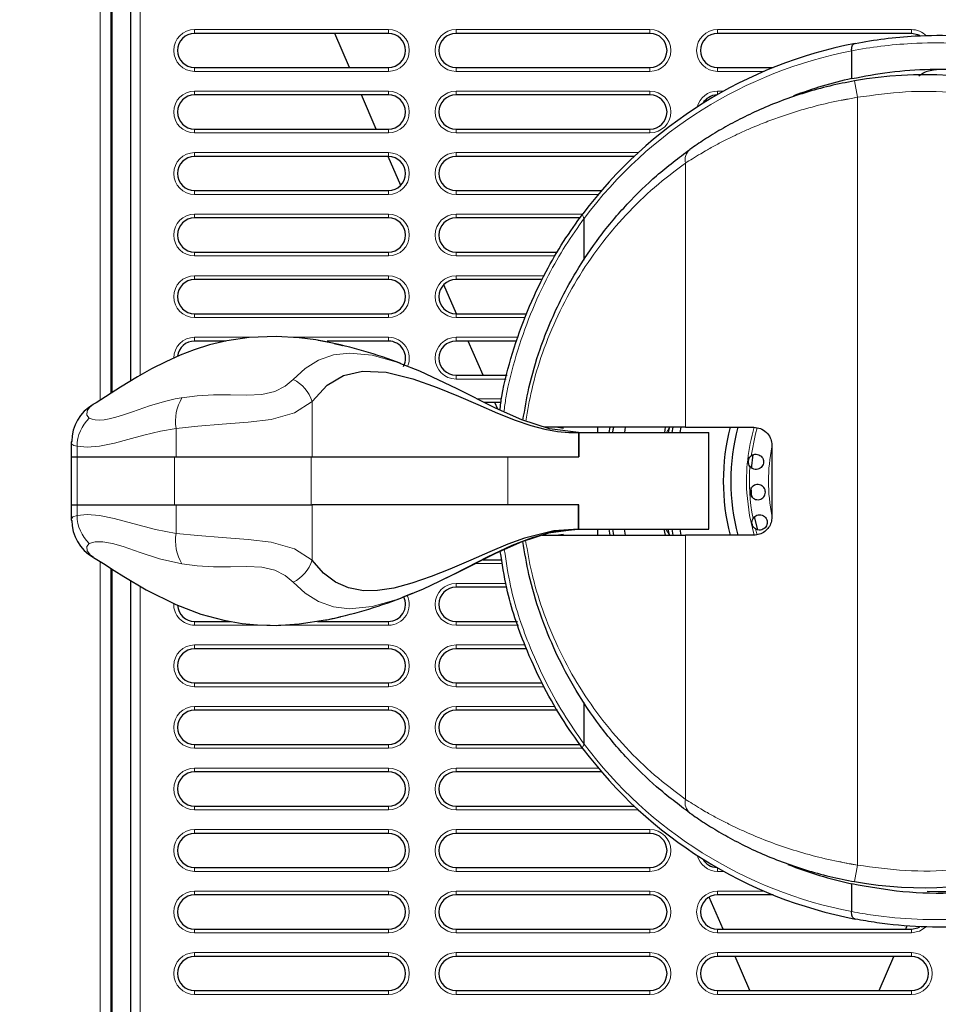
# Model space of a CAD drawing. Header units: millimetres. Extents: x 1 to 419, y 2 to 295.
# Tile 15 of 60: x 38 to 62, y 128 to 154. Entities that reach past the tile are written whole.
import ezdxf

# ---------------------------------------------------------------- set-up
doc = ezdxf.new("R2010")
doc.units = ezdxf.units.MM
doc.styles.add('SLDTEXTSTYLE0', font='TXT', dxfattribs={"width": 0.605})
doc.dimstyles.new('SLDDIMSTYLE1', dxfattribs={"dimtxt": 2.5, "dimasz": 3, "dimexe": 0, "dimexo": 0.0625, "dimtad": 1, "dimdec": 0, "dimlfac": 5, "dimrnd": 1e-09, "dimzin": 12, "dimdsep": 46, "dimtxsty": 'SLDTEXTSTYLE0', "dimsah": 1, "dimcen": 0.09, "dimadec": 0, "dimazin": 3, "dimtfac": 1, "dimtofl": 0, "dimtmove": 0, "dimatfit": 3, "dimfxl": 1, "dimfrac": 2, "dimtolj": 1, "dimtzin": 12, "dimarcsym": 0})

# ---------------------------------------------------------------- blocks, each defined once
blk = doc.blocks.new('_D_18')
at = {"color": 7, "linetype": 'Continuous', "lineweight": 0}
for p, q in [((37.768, 170.038), (27.168, 170.038)), ((28.168, 170.038), (28.168, 114.289)), ((37.768, 114.289), (27.168, 114.289))]:
    blk.add_line(p, q, dxfattribs=at)
at = {"color": 7, "linetype": 'Continuous', "lineweight": 18}
for points in [[(28.168, 170.038), (27.668, 167.038), (28.668, 167.038)], [(28.168, 114.289), (28.668, 117.289), (27.668, 117.289)]]:
    blk.add_solid(points, dxfattribs=at)
at = {"color": 7, "linetype": 'Continuous', "lineweight": 18, "char_height": 2.5, "attachment_point": 1, "rotation": 90, "style": 'SLDTEXTSTYLE0'}
for s, insert in [('mm (11 in)', (24.945, 137.283)), ('279', (24.945, 130.617))]:
    blk.add_mtext(s, dxfattribs=dict(at, insert=insert))

msp = doc.modelspace()

# ---------------------------------------------------------------- linework, layer by layer
at = {"color": 7, "linetype": 'Continuous', "lineweight": 18}
for p, q in [((40.4081, 144.3001), (40.4081, 167.5143)), ((41.4607, 166.7435), (41.4607, 144.9503)), ((42.8907, 154.0535), (47.9907, 154.0535)), ((42.8907, 153.9535), (42.8907, 154.0535)), ((47.9907, 154.0535), (47.9907, 153.9535)), ((49.7707, 154.0535), (54.8707, 154.0535)), ((49.7707, 153.9535), (49.7707, 154.0535)), ((54.8707, 154.0535), (54.8707, 153.9535)), ((56.6507, 154.0535), (61.7507, 154.0535)), ((56.6507, 153.9535), (56.6507, 154.0535)), ((61.7507, 153.9535), (61.7507, 154.0535)), ((42.8907, 153.0535), (42.8907, 152.9535)), ((47.9907, 152.9535), (42.8907, 152.9535)), ((47.9907, 152.9535), (47.9907, 153.0535)), ((49.7707, 153.0535), (49.7707, 152.9535)), ((54.8707, 152.9535), (49.7707, 152.9535)), ((54.8707, 152.9535), (54.8707, 153.0535)), ((56.6507, 152.9535), (56.6507, 153.0535)), ((57.8743, 152.9535), (56.6507, 152.9535)), ((60.2582, 152.7033), (60.3341, 152.2699)), ((42.8907, 152.4335), (47.9907, 152.4335)), ((42.8907, 152.3335), (42.8907, 152.4335)), ((47.9907, 152.4335), (47.9907, 152.3335)), ((49.7707, 152.4335), (54.8707, 152.4335)), ((49.7707, 152.3335), (49.7707, 152.4335)), ((54.8707, 152.4335), (54.8707, 152.3335)), ((56.6507, 152.4335), (56.8126, 152.4335)), ((56.6507, 152.3421), (56.6507, 152.4335)), ((60.3341, 132.057), (60.3341, 152.2699)), ((42.8907, 151.4335), (42.8907, 151.3335)), ((47.9907, 151.3335), (47.9907, 151.4335)), ((49.7707, 151.4335), (49.7707, 151.3335)), ((54.8707, 151.3335), (54.8707, 151.4335)), ((47.9907, 151.3335), (42.8907, 151.3335)), ((54.8707, 151.3335), (49.7707, 151.3335)), ((42.8907, 150.8135), (47.9907, 150.8135)), ((42.8907, 150.7135), (42.8907, 150.8135)), ((47.9907, 150.8135), (47.9907, 150.7135)), ((49.7707, 150.8135), (54.5631, 150.8135)), ((49.7707, 150.7135), (49.7707, 150.8135)), ((55.8112, 150.5404), (55.8112, 143.5835)), ((42.8907, 149.8135), (42.8907, 149.7135)), ((47.9907, 149.7135), (42.8907, 149.7135)), ((47.9907, 149.7135), (47.9907, 149.8135)), ((49.7707, 149.8135), (49.7707, 149.7135)), ((53.5104, 149.7135), (49.7707, 149.7135)), ((42.8907, 149.1935), (47.9907, 149.1935)), ((42.8907, 149.0935), (42.8907, 149.1935)), ((47.9907, 149.1935), (47.9907, 149.0935)), ((49.7707, 149.1935), (53.0989, 149.1935)), ((49.7707, 149.0935), (49.7707, 149.1935)), ((42.8907, 148.1935), (42.8907, 148.0935)), ((47.9907, 148.0935), (42.8907, 148.0935)), ((47.9907, 148.0935), (47.9907, 148.1935)), ((49.7707, 148.1935), (49.7707, 148.0935)), ((52.3789, 148.0935), (49.7707, 148.0935)), ((42.8907, 147.5735), (47.9907, 147.5735)), ((42.8907, 147.4735), (42.8907, 147.5735)), ((47.9907, 147.5735), (47.9907, 147.4735)), ((49.7707, 147.5735), (52.0875, 147.5735)), ((49.7707, 147.4735), (49.7707, 147.5735)), ((42.8907, 146.5735), (42.8907, 146.4735)), ((47.9907, 146.4735), (42.8907, 146.4735)), ((47.9907, 146.4735), (47.9907, 146.5735)), ((49.7707, 146.5735), (49.7707, 146.4735)), ((51.5899, 146.4735), (49.7707, 146.4735)), ((42.8907, 145.9535), (44.4564, 145.9535)), ((42.8907, 145.8535), (42.8907, 145.9535)), ((45.4277, 145.9535), (47.9907, 145.9535)), ((47.9907, 145.9535), (47.9907, 145.8535)), ((49.7707, 145.9535), (51.4051, 145.9535)), ((49.7707, 145.8535), (49.7707, 145.9535)), ((49.7707, 144.9535), (49.7707, 144.8535)), ((51.0882, 144.8535), (49.7707, 144.8535)), ((45.9845, 144.2596), (45.9845, 142.8085)), ((50.3208, 144.3335), (50.9659, 144.3335)), ((42.4035, 142.8085), (42.4035, 143.556)), ((39.7967, 142.8085), (39.7967, 143.0877)), ((39.7972, 142.8085), (39.7972, 141.5385)), ((42.3644, 142.8085), (42.3644, 141.5385)), ((45.9572, 142.8085), (45.9572, 141.5385)), ((51.1359, 142.8085), (51.1359, 141.5385)), ((39.7967, 141.2593), (39.7967, 141.5385)), ((42.4035, 140.7909), (42.4035, 141.5385)), ((45.9845, 141.5385), (45.9845, 140.0873)), ((52.9929, 140.8994), (52.2609, 140.8091)), ((55.2865, 140.9035), (55.3768, 140.7588)), ((57.647, 140.9113), (57.69, 140.755)), ((55.8112, 140.7435), (55.8112, 133.7866)), ((40.4081, 116.8126), (40.4081, 140.046)), ((50.9912, 139.9935), (50.281, 139.9935)), ((49.7707, 139.4735), (51.0822, 139.4735)), ((49.7707, 139.4735), (49.7707, 139.3735)), ((41.4607, 139.3991), (41.4607, 117.5835)), ((42.8907, 138.4735), (42.8907, 138.3735)), ((47.9907, 138.4735), (47.9907, 138.3735)), ((49.7707, 138.4735), (49.7707, 138.3735)), ((44.8828, 138.3735), (42.8907, 138.3735)), ((47.9907, 138.3735), (45.0989, 138.3735)), ((51.4167, 138.3735), (49.7707, 138.3735)), ((42.8907, 137.8535), (47.9907, 137.8535)), ((42.8907, 137.8535), (42.8907, 137.7535)), ((47.9907, 137.8535), (47.9907, 137.7535)), ((49.7707, 137.8535), (51.5834, 137.8535)), ((49.7707, 137.8535), (49.7707, 137.7535)), ((42.8907, 136.8535), (42.8907, 136.7535)), ((47.9907, 136.7535), (42.8907, 136.7535)), ((47.9907, 136.8535), (47.9907, 136.7535)), ((49.7707, 136.8535), (49.7707, 136.7535)), ((52.0878, 136.7535), (49.7707, 136.7535)), ((42.8907, 136.2335), (47.9907, 136.2335)), ((42.8907, 136.2335), (42.8907, 136.1335)), ((47.9907, 136.2335), (47.9907, 136.1335)), ((49.7707, 136.2335), (52.3813, 136.2335)), ((49.7707, 136.2335), (49.7707, 136.1335)), ((42.8907, 135.2335), (42.8907, 135.1335)), ((47.9907, 135.1335), (42.8907, 135.1335)), ((47.9907, 135.2335), (47.9907, 135.1335)), ((49.7707, 135.2335), (49.7707, 135.1335)), ((53.099, 135.1335), (49.7707, 135.1335)), ((42.8907, 134.6135), (47.9907, 134.6135)), ((42.8907, 134.6135), (42.8907, 134.5135)), ((47.9907, 134.6135), (47.9907, 134.5135)), ((49.7707, 134.6135), (53.5104, 134.6135)), ((49.7707, 134.6135), (49.7707, 134.5135)), ((42.8907, 133.6135), (42.8907, 133.5135)), ((47.9907, 133.5135), (42.8907, 133.5135)), ((47.9907, 133.6135), (47.9907, 133.5135)), ((49.7707, 133.6135), (49.7707, 133.5135)), ((54.5631, 133.5135), (49.7707, 133.5135)), ((42.8907, 132.9935), (47.9907, 132.9935)), ((42.8907, 132.9935), (42.8907, 132.8935)), ((47.9907, 132.9935), (47.9907, 132.8935)), ((49.7707, 132.9935), (54.8707, 132.9935)), ((49.7707, 132.9935), (49.7707, 132.8935)), ((54.8707, 132.9935), (54.8707, 132.8935)), ((42.8907, 131.9935), (42.8907, 131.8935)), ((47.9907, 131.9935), (47.9907, 131.8935)), ((49.7707, 131.9935), (49.7707, 131.8935)), ((54.8707, 131.9935), (54.8707, 131.8935)), ((56.6507, 131.8935), (56.6507, 131.9848)), ((60.3341, 132.057), (60.2582, 131.6236)), ((47.9907, 131.8935), (42.8907, 131.8935)), ((54.8707, 131.8935), (49.7707, 131.8935)), ((56.8126, 131.8935), (56.6507, 131.8935)), ((42.8907, 131.3735), (47.9907, 131.3735)), ((42.8907, 131.3735), (42.8907, 131.2735)), ((47.9907, 131.3735), (47.9907, 131.2735)), ((49.7707, 131.3735), (54.8707, 131.3735)), ((49.7707, 131.3735), (49.7707, 131.2735)), ((54.8707, 131.3735), (54.8707, 131.2735)), ((56.6507, 131.3735), (57.8743, 131.3735)), ((56.6507, 131.3735), (56.6507, 131.2735)), ((42.8907, 130.3735), (42.8907, 130.2735)), ((47.9907, 130.2735), (42.8907, 130.2735)), ((47.9907, 130.3735), (47.9907, 130.2735)), ((49.7707, 130.3735), (49.7707, 130.2735)), ((54.8707, 130.2735), (49.7707, 130.2735)), ((54.8707, 130.3735), (54.8707, 130.2735)), ((56.6507, 130.2735), (56.6507, 130.3735)), ((61.7507, 130.2735), (56.6507, 130.2735)), ((61.7507, 130.3735), (61.7507, 130.2735)), ((42.8907, 129.7535), (47.9907, 129.7535)), ((42.8907, 129.7535), (42.8907, 129.6535)), ((47.9907, 129.7535), (47.9907, 129.6535)), ((49.7707, 129.7535), (54.8707, 129.7535)), ((49.7707, 129.7535), (49.7707, 129.6535)), ((54.8707, 129.7535), (54.8707, 129.6535)), ((56.6507, 129.7535), (61.7507, 129.7535)), ((56.6507, 129.7535), (56.6507, 129.6535)), ((61.7507, 129.6535), (61.7507, 129.7535)), ((42.8907, 128.7535), (42.8907, 128.6535)), ((47.9907, 128.6535), (42.8907, 128.6535)), ((47.9907, 128.7535), (47.9907, 128.6535)), ((49.7707, 128.7535), (49.7707, 128.6535)), ((54.8707, 128.6535), (49.7707, 128.6535)), ((54.8707, 128.7535), (54.8707, 128.6535)), ((56.6507, 128.6535), (56.6507, 128.7535)), ((61.7507, 128.6535), (56.6507, 128.6535)), ((61.7507, 128.7535), (61.7507, 128.6535))]:
    msp.add_line(p, q, dxfattribs=at)
at = {"color": 7, "linetype": 'Continuous', "lineweight": 25}
for p, q in [((40.6907, 167.4935), (40.6907, 144.4792)), ((40.7107, 167.4935), (40.7107, 144.4918)), ((41.2007, 166.7635), (41.2007, 144.7956)), ((47.9907, 153.9535), (42.8907, 153.9535)), ((46.9694, 153.0535), (46.5793, 153.9535)), ((54.8707, 153.9535), (49.7707, 153.9535)), ((61.7507, 153.9535), (56.6507, 153.9535)), ((60.1807, 153.4932), (60.1807, 153.4927)), ((60.1807, 152.7625), (60.1807, 153.4927)), ((42.8907, 153.0535), (47.9907, 153.0535)), ((49.7707, 153.0535), (54.8707, 153.0535)), ((56.6507, 153.0535), (58.1149, 153.0535)), ((47.9907, 152.3335), (42.8907, 152.3335)), ((47.6716, 151.4335), (47.2815, 152.3335)), ((54.8707, 152.3335), (49.7707, 152.3335)), ((42.8907, 151.4335), (47.9907, 151.4335)), ((49.7707, 151.4335), (54.8707, 151.4335)), ((47.9907, 150.7135), (42.8907, 150.7135)), ((48.3142, 149.9507), (47.9836, 150.7135)), ((54.4555, 150.7135), (49.7707, 150.7135)), ((42.8907, 149.8135), (47.9907, 149.8135)), ((49.7707, 149.8135), (53.5954, 149.8135)), ((47.9907, 149.0935), (42.8907, 149.0935)), ((53.0297, 149.0935), (49.7707, 149.0935)), ((53.1407, 147.9857), (53.1407, 149.0824)), ((42.8907, 148.1935), (47.9907, 148.1935)), ((49.7707, 148.1935), (52.4373, 148.1935)), ((47.9907, 147.4735), (42.8907, 147.4735)), ((49.778, 146.5735), (49.4473, 147.3364)), ((52.0406, 147.4735), (49.7707, 147.4735)), ((42.8907, 146.5735), (47.9907, 146.5735)), ((49.7707, 146.5735), (51.6255, 146.5735)), ((43.7101, 145.8535), (42.8907, 145.8535)), ((47.9907, 145.8535), (46.3816, 145.8535)), ((51.3696, 145.8535), (49.7707, 145.8535)), ((50.4802, 144.9535), (50.0901, 145.8535)), ((49.7707, 144.9535), (51.1129, 144.9535)), ((40.212, 144.1756), (40.2348, 144.1902)), ((50.9517, 144.2335), (50.5197, 144.2335)), ((50.8664, 144.0624), (50.7922, 144.2335)), ((55.3829, 143.6073), (55.3495, 143.4435)), ((55.8112, 143.5835), (52.1009, 143.5835)), ((52.598, 143.5552), (52.3969, 143.5835)), ((52.9929, 143.4475), (52.9929, 142.8085)), ((52.9929, 143.4435), (52.9996, 143.4435)), ((52.9996, 143.4435), (52.9996, 142.8085)), ((52.9996, 143.4435), (56.4229, 143.4435)), ((53.5007, 143.4435), (53.5007, 143.5835)), ((53.816, 143.5835), (53.7943, 143.4435)), ((54.2216, 143.5835), (54.1988, 143.4435)), ((55.2601, 143.4435), (55.2847, 143.5835)), ((55.4561, 143.4435), (55.4829, 143.5835)), ((55.6871, 143.5835), (55.6594, 143.4435)), ((55.8112, 143.5835), (57.6026, 143.5835)), ((56.4229, 140.9035), (56.4229, 143.4435)), ((39.6447, 143.1902), (39.6447, 142.8085)), ((39.6569, 143.2146), (39.6449, 143.1902)), ((58.0826, 143.1035), (58.0826, 141.2235)), ((57.547, 142.4974), (57.586, 142.8682)), ((39.6447, 142.8085), (39.7967, 142.8085)), ((39.647, 142.8085), (39.647, 141.5385)), ((39.7967, 142.8085), (42.4035, 142.8085)), ((42.4035, 142.8085), (45.9845, 142.8085)), ((45.9845, 142.8085), (51.1359, 142.8085)), ((45.9845, 142.8085), (52.9929, 142.8085)), ((51.1359, 142.8085), (52.9996, 142.8085)), ((57.5446, 141.867), (57.5384, 141.9999)), ((57.5531, 141.7479), (57.5446, 141.867)), ((39.6447, 141.5385), (39.6447, 141.1568)), ((39.6447, 141.5385), (39.7967, 141.5385)), ((39.7967, 141.5385), (42.4035, 141.5385)), ((42.4035, 141.5385), (45.9845, 141.5385)), ((51.1359, 141.5385), (45.9845, 141.5385)), ((52.9929, 141.5385), (45.9845, 141.5385)), ((52.9996, 141.5385), (51.1359, 141.5385)), ((52.9929, 140.8994), (52.9929, 141.5385)), ((52.9996, 140.9035), (52.9996, 141.5385)), ((39.6448, 141.1568), (39.6523, 141.133)), ((57.7064, 140.8728), (57.6237, 141.2329)), ((52.3969, 140.7435), (52.598, 140.7717)), ((52.9996, 140.9035), (52.9929, 140.9035)), ((52.9996, 140.9035), (56.4229, 140.9035)), ((53.5007, 140.7435), (53.5007, 140.9035)), ((53.7914, 140.9035), (53.816, 140.7435)), ((53.9174, 140.7435), (53.8924, 140.9035)), ((54.1958, 140.9035), (54.2216, 140.7435)), ((55.2805, 140.7435), (55.2425, 140.9035)), ((55.3451, 140.9035), (55.3739, 140.7572)), ((55.4829, 140.7435), (55.4525, 140.9035)), ((55.6557, 140.9035), (55.6871, 140.7435)), ((52.039, 140.7435), (55.8112, 140.7435)), ((57.6026, 140.7435), (55.8112, 140.7435)), ((40.22, 140.1742), (40.2347, 140.1653)), ((50.4799, 140.0935), (50.9737, 140.0935)), ((40.6907, 139.8674), (40.6907, 116.8335)), ((40.7107, 139.8547), (40.7107, 116.8335)), ((41.2007, 139.5532), (41.2007, 117.5635)), ((48.6139, 139.2072), (48.3721, 139.1122)), ((51.0997, 139.3735), (49.7707, 139.3735)), ((48.3186, 139.0861), (48.3738, 139.1087)), ((42.8907, 138.4735), (43.8313, 138.4735)), ((46.1222, 138.4735), (47.9907, 138.4735)), ((49.7707, 138.4735), (51.3847, 138.4735)), ((47.9907, 137.7535), (42.8907, 137.7535)), ((51.6237, 137.7535), (49.7707, 137.7535)), ((42.8907, 136.8535), (47.9907, 136.8535)), ((49.7707, 136.8535), (52.0316, 136.8535)), ((53.1407, 135.2445), (53.1407, 136.3412)), ((47.9907, 136.1335), (42.8907, 136.1335)), ((52.4377, 136.1335), (49.7707, 136.1335)), ((42.8907, 135.2335), (47.9907, 135.2335)), ((49.7707, 135.2335), (53.0306, 135.2335)), ((47.9907, 134.5135), (42.8907, 134.5135)), ((53.5954, 134.5135), (49.7707, 134.5135)), ((42.8907, 133.6135), (47.9907, 133.6135)), ((49.7707, 133.6135), (54.4555, 133.6135)), ((47.9907, 132.8935), (42.8907, 132.8935)), ((54.8707, 132.8935), (49.7707, 132.8935)), ((42.8907, 131.9935), (47.9907, 131.9935)), ((49.7707, 131.9935), (54.8707, 131.9935)), ((60.1807, 130.8343), (60.1807, 131.5644)), ((47.9907, 131.2735), (42.8907, 131.2735)), ((54.8707, 131.2735), (49.7707, 131.2735)), ((56.7995, 130.3735), (56.4336, 131.2177)), ((58.1149, 131.2735), (56.6507, 131.2735)), ((60.1807, 130.8343), (60.1807, 130.8337)), ((61.6019, 130.3735), (61.6429, 130.4681)), ((42.8907, 130.3735), (47.9907, 130.3735)), ((49.7707, 130.3735), (54.8707, 130.3735)), ((56.6507, 130.3735), (61.7507, 130.3735)), ((47.9907, 129.6535), (42.8907, 129.6535)), ((54.8707, 129.6535), (49.7707, 129.6535)), ((61.7507, 129.6535), (56.6507, 129.6535)), ((57.5017, 128.7535), (57.1116, 129.6535)), ((60.8997, 128.7535), (61.2898, 129.6535)), ((42.8907, 128.7535), (47.9907, 128.7535)), ((49.7707, 128.7535), (54.8707, 128.7535)), ((56.6507, 128.7535), (61.7507, 128.7535))]:
    msp.add_line(p, q, dxfattribs=at)
at = {"color": 7, "linetype": 'Continuous', "lineweight": 25, "flags": 128}
for points in [[(61.9745, 153.8939), (61.9229, 153.9192), (61.7507, 153.9535)], [(46.349, 145.831), (46.0792, 145.8823), (45.643, 145.9404), (45.0398, 145.977), (44.3292, 145.9483), (43.7372, 145.86), (43.2848, 145.751), (42.876, 145.6209), (42.5111, 145.4797), (42.1348, 145.3102), (41.7587, 145.1182), (41.3859, 144.9082), (40.939, 144.6364), (40.2965, 144.2294), (40.2331, 144.1931)], [(46.5654, 145.7887), (46.7803, 145.7357), (46.7879, 145.7332)], [(52.9929, 143.4475), (52.2304, 143.5417), (51.5025, 143.7768), (50.8073, 144.0889), (49.7999, 144.5953), (48.8211, 145.0583), (48.319, 145.2556)], [(45.9845, 144.2596), (46.3802, 144.6901), (46.8076, 144.9469), (47.3049, 145.0633), (47.9309, 145.0326), (48.6362, 144.8588), (49.2702, 144.6312), (49.8345, 144.3992), (50.3404, 144.1798), (50.8632, 143.9532), (51.3256, 143.7687), (51.741, 143.6282), (52.1079, 143.5323), (52.4434, 143.4731), (52.7382, 143.4482), (52.9929, 143.4475)], [(53.8954, 143.4435), (53.9078, 143.5245), (53.9174, 143.5835)], [(52.9929, 140.8994), (52.3452, 140.8596), (51.5689, 140.6641), (51.1325, 140.5041), (50.6629, 140.3081), (50.1564, 140.0866), (49.6057, 139.8514), (49.1133, 139.6552), (48.6072, 139.4795), (48.1319, 139.352), (47.7025, 139.2855), (47.3319, 139.2815), (46.9397, 139.3531), (46.5981, 139.5038), (46.2836, 139.7421), (45.9845, 140.0873)], [(48.4386, 139.1353), (48.9132, 139.3299), (49.3384, 139.53), (49.6603, 139.6908), (50.0744, 139.9017), (50.5989, 140.1693), (51.2442, 140.4765), (51.7527, 140.6772), (52.2731, 140.8202)], [(52.2609, 140.8091), (52.2304, 140.8053), (51.5025, 140.5702), (50.8073, 140.2581), (49.7999, 139.7516), (49.462, 139.5918)], [(52.2731, 140.8202), (52.3341, 140.837), (52.9929, 140.8994)], [(40.2298, 140.1574), (40.4908, 139.9944), (40.7714, 139.8162), (41.0272, 139.656), (41.617, 139.3066), (42.3999, 138.9149), (43.0542, 138.6659), (43.6616, 138.5027), (44.1425, 138.4199), (44.5437, 138.3813), (45.0397, 138.3699), (45.6442, 138.4067), (46.3369, 138.5105), (46.3712, 138.5182)], [(61.7507, 130.3735), (61.9229, 130.4077), (61.9728, 130.4321)]]:
    msp.add_lwpolyline(points, dxfattribs=at)
at = {"color": 7, "linetype": 'Continuous', "lineweight": 18, "flags": 128}
for points in [[(48.319, 145.2556), (48.1851, 145.3083), (47.5654, 145.4795), (46.97, 145.5383), (46.5477, 145.4896), (46.1542, 145.3537), (45.7965, 145.1341), (45.4799, 144.8422)], [(45.4799, 144.8422), (45.2727, 144.6628), (45.0006, 144.5256), (44.6626, 144.448), (44.2683, 144.427), (43.8366, 144.4338), (43.3907, 144.4337), (42.9561, 144.4074), (42.5572, 144.3585)], [(40.1173, 143.8228), (40.0512, 143.9004), (40.0651, 144.0127), (40.095, 144.0669), (40.1376, 144.1175), (40.1863, 144.1591), (40.212, 144.1756)], [(42.5572, 144.3585), (42.5376, 144.3556), (42.3828, 144.329), (42.096, 144.2636), (41.7032, 144.1458), (41.2567, 143.9892), (41.0202, 143.9071), (40.8213, 143.8457), (40.6422, 143.802), (40.5144, 143.7813), (40.3988, 143.7736), (40.2759, 143.7808), (40.191, 143.7977), (40.1173, 143.8228)], [(44.904, 143.7915), (45.5166, 143.9658), (45.9845, 144.2596)], [(42.4035, 143.556), (42.9765, 143.6117), (43.6129, 143.6633), (44.3019, 143.7154), (44.904, 143.7915)], [(39.7967, 143.0877), (40.066, 143.0634), (40.3875, 143.0884), (40.7787, 143.167), (41.1375, 143.2619), (41.5545, 143.377), (41.9926, 143.4837), (42.4035, 143.556)], [(55.3831, 143.5835), (55.3788, 143.573), (55.303, 143.4435)], [(57.6894, 143.5697), (57.6458, 143.411), (57.5323, 142.8281)], [(39.6449, 143.1902), (39.6447, 143.1898), (39.6637, 143.1423), (39.7152, 143.1082), (39.7967, 143.0877)], [(57.422, 141.8597), (57.4935, 141.2611), (57.6146, 140.7451)], [(42.4035, 140.7909), (41.86, 140.893), (41.2645, 141.0497), (40.7775, 141.1802), (40.3863, 141.2587), (40.065, 141.2836), (39.7967, 141.2593)], [(39.7967, 141.2593), (39.6846, 141.2227), (39.6447, 141.1571), (39.6448, 141.1568)], [(44.904, 140.5554), (44.3023, 140.6316), (43.6134, 140.6836), (42.9768, 140.7353), (42.4035, 140.7909)], [(40.1173, 140.5242), (40.0518, 140.4488), (40.0665, 140.3309), (40.1541, 140.214), (40.22, 140.1742)], [(42.5572, 139.9885), (41.9699, 140.118), (41.4545, 140.287), (41.0142, 140.4418), (40.7262, 140.5262), (40.4784, 140.5694), (40.2756, 140.5663), (40.1173, 140.5242)], [(45.9845, 140.0873), (45.5166, 140.3811), (44.904, 140.5554)], [(45.4799, 139.5047), (45.2727, 139.6842), (45.0006, 139.8214), (44.6626, 139.8989), (44.2683, 139.92), (43.8366, 139.9132), (43.3907, 139.9133), (42.9561, 139.9395), (42.5572, 139.9885)], [(48.3721, 139.1122), (48.1851, 139.0386), (47.5654, 138.8674), (46.97, 138.8086), (46.5477, 138.8573), (46.1542, 138.9932), (45.7965, 139.2129), (45.4799, 139.5047)], [(62.1386, 130.4335), (61.9612, 130.3153), (61.7507, 130.2735)]]:
    msp.add_lwpolyline(points, dxfattribs=at)
at = {"color": 7, "linetype": 'Continuous', "lineweight": 18}
for centre, radius, start, end in [((42.8907, 153.5035), 0.55, 90, 270), ((47.9907, 153.5035), 0.55, 270, 90), ((49.7707, 153.5035), 0.55, 90, 270), ((54.8707, 153.5035), 0.55, 270, 90), ((56.6507, 153.5035), 0.55, 90, 270), ((61.7507, 153.5035), 0.55, 44.25763, 90), ((62.3765, 142.1635), 11.54, 100.96882, 143.16131), ((42.8907, 151.8835), 0.55, 90, 270), ((47.9907, 151.8835), 0.55, 270, 90), ((49.7707, 151.8835), 0.55, 90, 270), ((54.8707, 151.8835), 0.55, 270, 90), ((56.6507, 151.8835), 0.55, 90, 166.0408), ((56.139, 150.6345), 0.3411, 128.99903, 196.0223), ((42.8907, 150.2635), 0.55, 90, 270), ((47.9907, 150.2635), 0.55, 270, 90), ((49.7707, 150.2635), 0.55, 90, 270), ((42.8907, 148.6435), 0.55, 90, 270), ((47.9907, 148.6435), 0.55, 270, 90), ((49.7707, 148.6435), 0.55, 90, 270), ((42.8907, 147.0235), 0.55, 90, 270), ((47.9907, 147.0235), 0.55, 270, 90), ((49.7707, 147.0235), 0.55, 90, 270), ((42.8907, 145.4035), 0.55, 90, 179.94263), ((47.9907, 145.4035), 0.55, 336.74609, 90), ((49.7707, 145.4035), 0.55, 90, 270), ((45.0714, 143.9786), 0.9554, 17.10643, 64.6854), ((43.5531, 143.7518), 1.1661, 148.65193, 189.66618), ((40.8564, 143.063), 1.0599, 134.21105, 178.66603), ((62.5007, 142.1635), 5.0878, 163.79721, 183.42314), ((62.5007, 142.1635), 4.5099, 168.42337, 191.57663), ((62.5007, 142.1635), 5.0126, 175.54117, 191.30511), ((40.8564, 141.2839), 1.0599, 181.33397, 225.78895), ((43.5531, 140.5951), 1.1661, 170.33382, 211.34807), ((45.0707, 140.369), 0.9562, 295.33692, 342.87125), ((49.7707, 138.9235), 0.55, 90, 270), ((42.8907, 138.9235), 0.55, 177.84941, 270), ((47.9907, 138.9235), 0.55, 270, 25.32336), ((42.8907, 137.3035), 0.55, 90, 270), ((47.9907, 137.3035), 0.55, 270, 90), ((49.7707, 137.3035), 0.55, 90, 270), ((42.8907, 135.6835), 0.55, 90, 270), ((47.9907, 135.6835), 0.55, 270, 90), ((49.7707, 135.6835), 0.55, 90, 270), ((62.3765, 142.1635), 11.54, 216.83869, 259.03118), ((42.8907, 134.0635), 0.55, 90, 270), ((47.9907, 134.0635), 0.55, 270, 90), ((49.7707, 134.0635), 0.55, 90, 270), ((56.139, 133.6924), 0.3411, 163.9777, 231.00097), ((42.8907, 132.4435), 0.55, 90, 270), ((47.9907, 132.4435), 0.55, 270, 90), ((49.7707, 132.4435), 0.55, 90, 270), ((54.8707, 132.4435), 0.55, 270, 90), ((56.6507, 132.4435), 0.55, 193.9592, 270), ((42.8907, 130.8235), 0.55, 90, 270), ((47.9907, 130.8235), 0.55, 270, 90), ((49.7707, 130.8235), 0.55, 90, 270), ((54.8707, 130.8235), 0.55, 270, 90), ((56.6507, 130.8235), 0.55, 90, 270), ((42.8907, 129.2035), 0.55, 90, 270), ((47.9907, 129.2035), 0.55, 270, 90), ((49.7707, 129.2035), 0.55, 90, 270), ((54.8707, 129.2035), 0.55, 270, 90), ((56.6507, 129.2035), 0.55, 90, 270), ((61.7507, 129.2035), 0.55, 270, 90)]:
    msp.add_arc(centre, radius, start, end, dxfattribs=at)
at = {"color": 7, "linetype": 'Continuous', "lineweight": 25}
for centre, radius, start, end in [((42.8907, 153.5035), 0.45, 90, 270), ((47.9907, 153.5035), 0.45, 270, 90), ((49.7707, 153.5035), 0.45, 90, 270), ((54.8707, 153.5035), 0.45, 270, 90), ((56.6507, 153.5035), 0.45, 90, 270), ((62.5007, 142.1635), 11.74, 100.96092, 143.14565), ((62.5007, 142.1635), 10.85, 102.3466, 110.80517), ((62.1026, 142.1635), 10.7, 47.16692, 99.92546), ((42.8907, 151.8835), 0.45, 90, 270), ((47.9907, 151.8835), 0.45, 270, 90), ((49.7707, 151.8835), 0.45, 90, 270), ((54.8707, 151.8835), 0.45, 270, 90), ((56.6507, 151.8835), 0.45, 91.97438, 150.10904), ((42.8907, 150.2635), 0.45, 90, 270), ((47.9907, 150.2635), 0.45, 270, 90), ((49.7707, 150.2635), 0.45, 90, 270), ((42.8907, 148.6435), 0.45, 90, 270), ((47.9907, 148.6435), 0.45, 270, 90), ((49.7707, 148.6435), 0.45, 90, 270), ((42.8907, 147.0235), 0.45, 90, 270), ((47.9907, 147.0235), 0.45, 270, 90), ((49.7707, 147.0235), 0.45, 90, 270), ((42.8907, 145.4035), 0.45, 90, 173.51983), ((45.2676, 140.2259), 5.7117, 77.31897, 81.18793), ((44.1141, 134.4507), 11.5977, 68.73622, 78.88936), ((47.9907, 145.4035), 0.45, 331.37155, 90), ((49.7707, 145.4035), 0.45, 90, 270), ((40.7555, 143.2283), 1.0935, 119.38372, 180.72729), ((62.5007, 142.1635), 5.7, 165.57439, 194.42561), ((62.5007, 142.1635), 5.5, 165.0378, 194.9622), ((40.7558, 141.1189), 1.0938, 179.23784, 240.60227), ((49.7707, 138.9235), 0.45, 90, 270), ((43.8951, 150.5719), 12.3054, 281.6081, 291.04336), ((47.9907, 138.9235), 0.45, 270, 26.10696), ((42.8907, 138.9235), 0.45, 183.25277, 270), ((45.6909, 142.4332), 3.9726, 280.8412, 285.10101), ((42.8907, 137.3035), 0.45, 90, 270), ((47.9907, 137.3035), 0.45, 270, 90), ((49.7707, 137.3035), 0.45, 90, 270), ((42.8907, 135.6835), 0.45, 90, 270), ((47.9907, 135.6835), 0.45, 270, 90), ((49.7707, 135.6835), 0.45, 90, 270), ((62.5007, 142.1635), 11.74, 216.85435, 259.03908), ((42.8907, 134.0635), 0.45, 90, 270), ((47.9907, 134.0635), 0.45, 270, 90), ((49.7707, 134.0635), 0.45, 90, 270), ((62.1026, 142.1635), 10.7, 260.07454, 312.83308), ((42.8907, 132.4435), 0.45, 90, 270), ((47.9907, 132.4435), 0.45, 270, 90), ((49.7707, 132.4435), 0.45, 90, 270), ((54.8707, 132.4435), 0.45, 270, 90), ((56.6507, 132.4435), 0.45, 209.89096, 268.02562), ((62.5007, 142.1635), 10.8, 268.23627, 292.72264), ((62.5007, 142.1635), 10.85, 248.36015, 257.6534), ((42.8907, 130.8235), 0.45, 90, 270), ((47.9907, 130.8235), 0.45, 270, 90), ((49.7707, 130.8235), 0.45, 90, 270), ((54.8707, 130.8235), 0.45, 270, 90), ((56.6507, 130.8235), 0.45, 90, 270), ((42.8907, 129.2035), 0.45, 90, 270), ((47.9907, 129.2035), 0.45, 270, 90), ((49.7707, 129.2035), 0.45, 90, 270), ((54.8707, 129.2035), 0.45, 270, 90), ((56.6507, 129.2035), 0.45, 90, 270), ((61.7507, 129.2035), 0.45, 270, 90)]:
    msp.add_arc(centre, radius, start, end, dxfattribs=at)
at = {"color": 7, "linetype": 'Continuous', "lineweight": 18}
for points, knots in [([(69.7812, 151.0993), (69.3306, 151.4341), (68.5708, 151.9987), (67.4019, 152.6055), (66.3617, 153.035), (65.2502, 153.3741), (64.0863, 153.6019), (62.8932, 153.7113), (61.8452, 153.7042), (60.9437, 153.6224), (60.4307, 153.5411), (60.1807, 153.4932), (60.1807, 153.4932)], [0, 0, 0, 0, 0.1513871, 0.2552388, 0.3594264, 0.4632858, 0.5832576, 0.7037131, 0.8238016, 0.9118938, 0.999996, 1, 1, 1, 1]), ([(60.3341, 152.2699), (60.7532, 152.3279), (61.6018, 152.4453), (62.9026, 152.4183), (64.2098, 152.2346), (65.4931, 151.8774), (66.7199, 151.3584), (67.8576, 150.6888), (68.8926, 149.9005), (69.4838, 149.2805), (69.7759, 148.9743)], [0, 0, 0, 0, 0.1214479, 0.2458902, 0.3724121, 0.5, 0.6275879, 0.7541098, 0.8785521, 1, 1, 1, 1]), ([(60.3341, 152.2699), (60.1059, 152.2293), (59.6418, 152.1465), (59.0437, 151.9936), (58.5386, 151.8403), (58.1239, 151.6969), (57.7637, 151.5575), (57.4451, 151.4226), (57.1841, 151.3041), (56.918, 151.1751), (56.6529, 151.0385), (56.4095, 150.9046), (56.1868, 150.7749), (55.9944, 150.6581), (55.8696, 150.5779), (55.8112, 150.5404)], [0, 0, 0, 0, 0.12330357, 0.2508747, 0.33331321, 0.41590263, 0.50020409, 0.55970722, 0.62526055, 0.67904926, 0.75045095, 0.82508871, 0.87482702, 0.94140303, 1, 1, 1, 1]), ([(60.3341, 152.2699), (60.2229, 152.2508), (60.0829, 152.2268), (59.9449, 152.1966), (59.9166, 152.1903)], [0, 0, 0, 0, 0.7942106, 1, 1, 1, 1]), ([(51.6045, 143.7438), (51.6518, 144.0203), (51.7593, 144.6478), (52.0461, 145.5849), (52.4451, 146.563), (52.9542, 147.5056), (53.5565, 148.3892), (54.243, 149.1982), (54.9989, 149.9311), (55.5373, 150.335), (55.8112, 150.5404)], [0, 0, 0, 0, 0.0819539, 0.1860651, 0.3020666, 0.4265107, 0.559395, 0.7000973, 0.8474748, 1, 1, 1, 1]), ([(53.1398, 149.0862), (52.974, 148.8505), (52.6425, 148.3791), (52.162, 147.5363), (51.7147, 146.5733), (51.3421, 145.4866), (51.1114, 144.6184), (51.0459, 144.1114), (51.0301, 143.9889)], [0, 0, 0, 0, 0.1647772, 0.3295795, 0.5313136, 0.7338263, 0.9356897, 1, 1, 1, 1]), ([(53.1068, 149.2049), (53.106, 149.2038), (53.1001, 149.1953), (53.0958, 149.1733), (53.1067, 149.133), (53.1287, 149.1018), (53.1398, 149.0862)], [0, 0, 0, 0, 0.0446834, 0.3472654, 0.6736325, 1, 1, 1, 1]), ([(55.8112, 133.7866), (55.5373, 133.992), (54.9989, 134.3959), (54.243, 135.1288), (53.5565, 135.9378), (52.9542, 136.8214), (52.4451, 137.7639), (52.0461, 138.742), (51.7577, 139.6851), (51.6493, 140.3191), (51.6009, 140.602)], [0, 0, 0, 0, 0.1522383, 0.2993386, 0.4397762, 0.5724105, 0.6966205, 0.8124038, 0.9163184, 1, 1, 1, 1]), ([(51.0404, 140.3627), (51.0887, 140.0395), (51.2158, 139.1883), (51.5992, 138.0401), (52.0904, 136.9327), (52.5831, 136.0387), (52.9544, 135.5064), (53.1398, 135.2408)], [0, 0, 0, 0, 0.1695112, 0.4463675, 0.6307633, 0.815737, 1, 1, 1, 1]), ([(69.7759, 135.3526), (69.4838, 135.0464), (68.8926, 134.4265), (67.8576, 133.6381), (66.7199, 132.9685), (65.4931, 132.4496), (64.2098, 132.0924), (62.9026, 131.9086), (61.6018, 131.8817), (60.7532, 131.9991), (60.3341, 132.057)], [0, 0, 0, 0, 0.1214479, 0.2458902, 0.3724121, 0.5, 0.6275879, 0.7541098, 0.8785521, 1, 1, 1, 1]), ([(53.1068, 135.122), (53.106, 135.1231), (53.1001, 135.1317), (53.0958, 135.1536), (53.1067, 135.1939), (53.1287, 135.2252), (53.1398, 135.2408)], [0, 0, 0, 0, 0.0446834, 0.3472684, 0.673634, 1, 1, 1, 1]), ([(55.8112, 133.7866), (55.8696, 133.749), (55.9944, 133.6688), (56.1869, 133.552), (56.4097, 133.4222), (56.6534, 133.2881), (56.919, 133.1514), (57.1855, 133.0222), (57.4467, 132.9036), (57.8269, 132.7427), (58.3261, 132.5542), (58.9726, 132.3513), (59.6456, 132.1797), (60.1072, 132.0975), (60.3341, 132.057)], [0, 0, 0, 0, 0.0586107, 0.1252054, 0.1749678, 0.249729, 0.3212296, 0.3751275, 0.440676, 0.5001896, 0.624978, 0.7504927, 0.8773485, 1, 1, 1, 1]), ([(60.1807, 130.8337), (60.1807, 130.8337), (60.3664, 130.7982), (60.9219, 130.7052), (61.8944, 130.6153), (63.1155, 130.6245), (64.4222, 130.7714), (65.795, 131.0921), (67.1945, 131.6102), (68.5491, 132.3092), (69.3705, 132.9215), (69.7812, 133.2277)], [0, 0, 0, 0, 0.00000399, 0.06544107, 0.19221197, 0.31935419, 0.4459703, 0.58476737, 0.72353627, 0.86175804, 1, 1, 1, 1]), ([(59.8812, 132.1433), (59.8849, 132.1424), (60.0336, 132.1079), (60.1857, 132.0822), (60.3341, 132.057)], [0, 0, 0, 0, 0.0250722, 1, 1, 1, 1])]:
    msp.add_open_spline(points, degree=3, knots=knots, dxfattribs=at)
at = {"color": 7, "linetype": 'Continuous', "lineweight": 25}
for points, knots in [([(60.2685, 153.6893), (60.5242, 153.7338), (61.0355, 153.8229), (61.9461, 153.9035), (63.0007, 153.9116), (64.2015, 153.7997), (65.3725, 153.5681), (66.4903, 153.2224), (67.5384, 152.7873), (68.5512, 152.2452), (69.517, 151.6059), (70.1048, 151.1017), (70.3987, 150.8496)], [0, 0, 0, 0, 0.0831899, 0.1663705, 0.2799235, 0.3938284, 0.507274, 0.6058588, 0.7047579, 0.8033388, 0.9016648, 1, 1, 1, 1]), ([(60.1807, 153.4932), (60.1795, 153.5155), (60.1771, 153.5599), (60.1919, 153.6191), (60.2186, 153.664), (60.2453, 153.6825), (60.2626, 153.688), (60.2666, 153.6889), (60.2685, 153.6893)], [0, 0, 0, 0, 0.2326687, 0.4653372, 0.6980122, 0.9306983, 0.9686314, 1, 1, 1, 1]), ([(60.1807, 152.7625), (60.5109, 152.8256), (61.1721, 152.9519), (62.24, 153.0269), (63.4403, 152.9985), (64.7761, 152.8045), (66.0188, 152.4521), (67.042, 152.0301), (67.7218, 151.6856), (68.1174, 151.4455), (68.2526, 151.3634)], [0, 0, 0, 0, 0.1368001, 0.2739147, 0.410571, 0.5801448, 0.7496481, 0.8490109, 0.9483733, 1, 1, 1, 1]), ([(61.9466, 152.8335), (61.9923, 152.8673), (62.1326, 152.971), (62.3015, 152.9915), (62.4155, 153.0054)], [0, 0, 0, 0, 0.3256899, 1, 1, 1, 1]), ([(60.2582, 152.7033), (60.0382, 152.6607), (59.595, 152.5747), (58.954, 152.3963), (58.3396, 152.1868), (57.7635, 151.9505), (57.2268, 151.6939), (56.7389, 151.427), (56.2964, 151.1564), (56.0486, 150.9854), (55.9244, 150.8996)], [0, 0, 0, 0, 0.1245681, 0.2508908, 0.3747753, 0.5002593, 0.6252718, 0.750463, 0.8748481, 1, 1, 1, 1]), ([(51.5311, 143.7675), (51.5787, 144.0545), (51.687, 144.7081), (51.944, 145.5591), (52.2452, 146.3486), (52.5622, 147.0275), (52.9889, 147.7967), (53.5555, 148.6336), (54.2677, 149.477), (55.0635, 150.2527), (55.6292, 150.6778), (55.9244, 150.8996)], [0, 0, 0, 0, 0.0821134, 0.1870313, 0.2634662, 0.343875, 0.4286177, 0.5593013, 0.7017841, 0.844345, 1, 1, 1, 1]), ([(50.9236, 144.0367), (50.9394, 144.1559), (51.0068, 144.667), (51.2451, 145.5455), (51.6314, 146.6511), (52.0948, 147.6302), (52.5923, 148.4866), (52.9353, 148.9655), (53.1068, 149.2049)], [0, 0, 0, 0, 0.0615588, 0.2638772, 0.4668651, 0.6690677, 0.8345451, 1, 1, 1, 1]), ([(53.1407, 149.0824), (53.1407, 149.083), (53.1407, 149.0841), (53.1403, 149.0854), (53.1399, 149.086), (53.1398, 149.0862)], [0, 0, 0, 0, 0.42819367, 0.78577509, 1, 1, 1, 1]), ([(57.6026, 143.5835), (57.6615, 143.5773), (57.7797, 143.5649), (57.9365, 143.4639), (58.0422, 143.3196), (58.0797, 143.1909), (58.082, 143.1203), (58.0826, 143.1035)], [0, 0, 0, 0, 0.2532166, 0.5073805, 0.7351857, 0.9368608, 1, 1, 1, 1]), ([(57.5032, 142.5532), (57.4917, 142.5714), (57.4685, 142.608), (57.458, 142.6744), (57.4685, 142.7404), (57.4963, 142.7937), (57.5223, 142.8186), (57.5323, 142.8281)], [0, 0, 0, 0, 0.21232812, 0.42510337, 0.64328063, 0.86297652, 1, 1, 1, 1]), ([(57.5323, 142.8281), (57.5359, 142.831), (57.5567, 142.8479), (57.6018, 142.8702), (57.6696, 142.8792), (57.7378, 142.8647), (57.7977, 142.8275), (57.8412, 142.7721), (57.863, 142.7062), (57.8618, 142.6384), (57.8391, 142.5759), (57.7977, 142.5241), (57.7414, 142.4881), (57.6751, 142.472), (57.6062, 142.4793), (57.5453, 142.5074), (57.5163, 142.539), (57.5032, 142.5532)], [0, 0, 0, 0, 0.0146222, 0.0844088, 0.156281, 0.2298566, 0.3039538, 0.3769907, 0.4477854, 0.5162668, 0.5834984, 0.6510579, 0.7203021, 0.791842, 0.8652938, 0.9394057, 1, 1, 1, 1]), ([(57.5652, 142.0156), (57.5828, 142.0305), (57.6179, 142.0603), (57.6854, 142.0792), (57.7549, 142.0758), (57.82, 142.0483), (57.8716, 142.0005), (57.9034, 141.9389), (57.9129, 141.8718), (57.9003, 141.8064), (57.8676, 141.7489), (57.8176, 141.7044), (57.7547, 141.6781), (57.6852, 141.6742), (57.6177, 141.6945), (57.5611, 141.7366), (57.5227, 141.7946), (57.5062, 141.8609), (57.5122, 141.9275), (57.5348, 141.9802), (57.557, 142.006), (57.5652, 142.0156)], [0, 0, 0, 0, 0.0549814, 0.1099212, 0.1658422, 0.2221391, 0.277606, 0.3313571, 0.3833583, 0.4344331, 0.4857841, 0.5384347, 0.592833, 0.6486688, 0.7049785, 0.760582, 0.814665, 0.8671413, 0.9185993, 0.9699737, 1, 1, 1, 1]), ([(57.5853, 141.1808), (57.599, 141.1992), (57.6263, 141.2361), (57.6874, 141.2697), (57.7557, 141.2824), (57.8252, 141.2707), (57.8866, 141.236), (57.9319, 141.1831), (57.9565, 141.1197), (57.959, 141.053), (57.9402, 140.9895), (57.9018, 140.935), (57.8467, 140.8952), (57.7804, 140.8758), (57.7094, 140.8787), (57.6677, 140.9005), (57.647, 140.9113)], [0, 0, 0, 0, 0.07177373, 0.14372756, 0.21708299, 0.29121431, 0.36455355, 0.43578762, 0.5046295, 0.57198026, 0.63938493, 0.70828324, 0.77944039, 0.85264682, 0.92677095, 1, 1, 1, 1]), ([(57.647, 140.9113), (57.6301, 140.9248), (57.5964, 140.9519), (57.5649, 141.0113), (57.5534, 141.0772), (57.5624, 141.1365), (57.579, 141.1685), (57.5853, 141.1808)], [0, 0, 0, 0, 0.2123281, 0.4251034, 0.6432806, 0.8629765, 1, 1, 1, 1]), ([(58.0826, 141.2235), (58.0779, 141.1733), (58.0687, 141.0731), (57.9977, 140.9386), (57.8926, 140.8315), (57.7556, 140.7576), (57.6547, 140.7483), (57.6026, 140.7435)], [0, 0, 0, 0, 0.1870706, 0.3739263, 0.5666516, 0.7757769, 1, 1, 1, 1]), ([(55.9244, 133.4273), (55.6292, 133.6492), (55.0635, 134.0742), (54.2677, 134.85), (53.5554, 135.6934), (52.9248, 136.6253), (52.3965, 137.6116), (51.9822, 138.6397), (51.6855, 139.6249), (51.5762, 140.2849), (51.5277, 140.5783)], [0, 0, 0, 0, 0.1553874, 0.297704, 0.4399415, 0.5704015, 0.695606, 0.8114722, 0.9162098, 1, 1, 1, 1]), ([(53.1068, 135.122), (52.9151, 135.3918), (52.5309, 135.9325), (52.0205, 136.8414), (51.5117, 137.9674), (51.1154, 139.1304), (50.9842, 139.9916), (50.9349, 140.3153)], [0, 0, 0, 0, 0.1849763, 0.3706602, 0.5557561, 0.8329985, 1, 1, 1, 1]), ([(53.1398, 135.2408), (53.14, 135.2411), (53.1404, 135.2419), (53.1407, 135.2432), (53.1407, 135.2441), (53.1407, 135.2445)], [0, 0, 0, 0, 0.3098469, 0.7189965, 1, 1, 1, 1]), ([(55.9244, 133.4273), (56.0487, 133.3415), (56.2966, 133.1704), (56.7395, 132.8996), (57.2279, 132.6325), (57.7658, 132.3754), (58.3435, 132.1386), (58.9588, 131.9292), (59.5984, 131.7515), (60.0393, 131.666), (60.2582, 131.6236)], [0, 0, 0, 0, 0.1251705, 0.2496872, 0.3750587, 0.5000771, 0.6260595, 0.7504234, 0.8760802, 1, 1, 1, 1]), ([(70.3987, 133.4773), (70.084, 133.2089), (69.4534, 132.671), (68.4141, 132.0003), (67.2364, 131.3904), (65.9198, 130.9014), (64.5397, 130.5742), (63.2244, 130.4246), (61.9966, 130.4159), (61.014, 130.5044), (60.4579, 130.6038), (60.2685, 130.6376)], [0, 0, 0, 0, 0.1050676, 0.2104884, 0.3155214, 0.4470751, 0.5786528, 0.6982639, 0.8183752, 0.9381302, 1, 1, 1, 1]), ([(68.2526, 132.9636), (67.924, 132.7719), (67.262, 132.3856), (66.2981, 131.9846), (65.4037, 131.6976), (64.5829, 131.5042), (63.7596, 131.376), (62.7239, 131.2961), (61.4974, 131.3233), (60.6224, 131.4835), (60.1807, 131.5644)], [0, 0, 0, 0, 0.12422243, 0.25025994, 0.34605258, 0.44185082, 0.54078307, 0.63972595, 0.81810754, 1, 1, 1, 1]), ([(60.2685, 130.6376), (60.2666, 130.638), (60.2626, 130.6389), (60.2453, 130.6445), (60.2186, 130.6629), (60.1919, 130.7079), (60.1771, 130.767), (60.1795, 130.8115), (60.1807, 130.8337)], [0, 0, 0, 0, 0.0313686, 0.0693036, 0.3019896, 0.5346646, 0.7673322, 1, 1, 1, 1])]:
    msp.add_open_spline(points, degree=3, knots=knots, dxfattribs=at)

# ---------------------------------------------------------------- dimensions: what is measured, and where the dimension line sits
at = {"color": 7, "linetype": 'Continuous', "lineweight": 18}
dim = msp.add_linear_dim(base=(28.1675, 114.2885), p1=(38.7675, 170.0384), p2=(38.7675, 114.2885), angle=90, text='<> mm (11 in)', dimstyle='SLDDIMSTYLE1', dxfattribs=at)
dim.commit()
dim.dimension.update_dxf_attribs({"geometry": '_D_18', "text_midpoint": (28.1675, 142.1635), "dimtype": 160})

doc.saveas('drawing.dxf')
